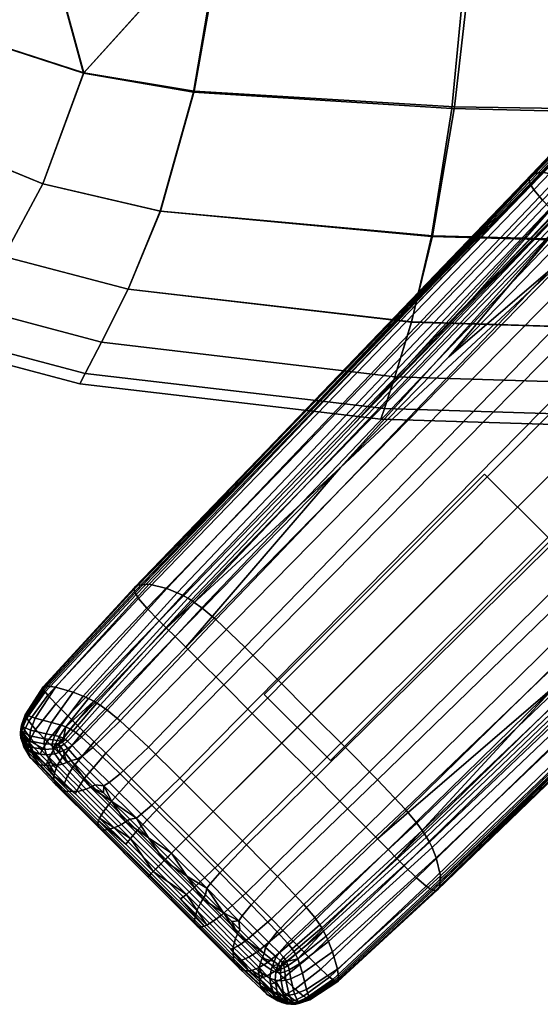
# Model space of a CAD drawing. Header units: millimetres. Extents: x -303 to 303, y -265 to 265.
# Tile 2 of 41: x -265 to -231, y -265 to -202. Entities that reach past the tile are written whole.
import ezdxf

# ---------------------------------------------------------------- set-up
doc = ezdxf.new("R2010")
doc.units = ezdxf.units.MM
doc.header["$MEASUREMENT"] = 0
for name, color, linetype in [('nozky', 250, 'Continuous'), ('podnoz', 7, 'Continuous'), ('sedak', 203, 'Continuous')]:
    doc.layers.add(name, color=color, linetype=linetype)

msp = doc.modelspace()

# ---------------------------------------------------------------- meshes
at = {"layer": 'nozky'}
mesh = msp.add_polyface(dxfattribs=at)
corners = [(-244.973, -249.216, 10), (-249.216, -244.973, 10), (-230.831, -235.074, 10), (-235.073, -230.831, 10), (-244.973, -249.216), (-249.216, -244.973), (-230.831, -235.074), (-235.073, -230.831), (-230.831, -235.074), (-230.831, -235.074, 10), (-235.073, -230.831), (-235.073, -230.831, 10), (-235.073, -230.831), (-235.073, -230.831, 10), (-249.216, -244.973), (-249.216, -244.973, 10), (-249.216, -244.973), (-249.216, -244.973, 10), (-244.973, -249.216), (-244.973, -249.216, 10), (-244.973, -249.216), (-244.973, -249.216, 10), (-230.831, -235.074), (-230.831, -235.074, 10), (-249.216, 244.973, 10), (-244.973, 249.216, 10), (-235.073, 230.831, 10), (-230.831, 235.074, 10), (-249.216, 244.973), (-244.973, 249.216), (-235.073, 230.831), (-230.831, 235.074), (-235.073, 230.831), (-235.073, 230.831, 10), (-230.831, 235.074), (-230.831, 235.074, 10), (-230.831, 235.074), (-230.831, 235.074, 10), (-244.973, 249.216), (-244.973, 249.216, 10), (-244.973, 249.216), (-244.973, 249.216, 10), (-249.216, 244.973), (-249.216, 244.973, 10), (-249.216, 244.973), (-249.216, 244.973, 10), (-235.073, 230.831), (-235.073, 230.831, 10), (244.973, 249.216, 10), (249.216, 244.973, 10), (230.831, 235.074, 10), (235.073, 230.831, 10), (244.973, 249.216), (249.216, 244.973), (230.831, 235.074), (235.073, 230.831), (230.831, 235.074), (230.831, 235.074, 10), (235.073, 230.831), (235.073, 230.831, 10), (235.073, 230.831), (235.073, 230.831, 10), (249.216, 244.973), (249.216, 244.973, 10), (249.216, 244.973), (249.216, 244.973, 10), (244.973, 249.216), (244.973, 249.216, 10), (244.973, 249.216), (244.973, 249.216, 10), (230.831, 235.074), (230.831, 235.074, 10), (249.216, -244.973, 10), (244.973, -249.216, 10), (235.073, -230.831, 10), (230.831, -235.074, 10), (249.216, -244.973), (244.973, -249.216), (235.073, -230.831), (230.831, -235.074), (235.073, -230.831), (235.073, -230.831, 10), (230.831, -235.074), (230.831, -235.074, 10), (230.831, -235.074), (230.831, -235.074, 10), (244.973, -249.216), (244.973, -249.216, 10), (244.973, -249.216), (244.973, -249.216, 10), (249.216, -244.973), (249.216, -244.973, 10), (249.216, -244.973), (249.216, -244.973, 10), (235.073, -230.831), (235.073, -230.831, 10)]
mesh.append_faces([[corners[k] for k in face] for face in [(1, 0, 2, 3), (5, 7, 6, 4), (9, 8, 10, 11), (13, 12, 14, 15), (17, 16, 18, 19), (21, 20, 22, 23), (25, 24, 26, 27), (29, 31, 30, 28), (33, 32, 34, 35), (37, 36, 38, 39), (41, 40, 42, 43), (45, 44, 46, 47), (49, 48, 50, 51), (53, 55, 54, 52), (57, 56, 58, 59), (61, 60, 62, 63), (65, 64, 66, 67), (69, 68, 70, 71), (73, 72, 74, 75), (77, 79, 78, 76), (81, 80, 82, 83), (85, 84, 86, 87), (89, 88, 90, 91), (93, 92, 94, 95)]])
at = {"layer": 'podnoz'}
mesh = msp.add_polyface(dxfattribs=at)
corners = [(-212.151, -229.3, 9.084), (-212.351, -228.964, 8.597), (-203.283, -220.47, 10.018), (-227.962, -216.707, 25.437), (-226.218, -218.45, 25.712), (-187.951, -179.602, 31.884), (-189.825, -177.728, 31.609), (-228.75, -215.919, 25.208), (-190.672, -176.881, 31.38), (-211.323, -196.558, 27.963), (-220.719, -206.217, 26.403), (-229.468, -215.2, 24.903), (-237.375, -223.308, 23.503), (-244.322, -230.42, 22.227), (-194.649, -172.412, 25.091), (-232.196, -211.794, 18.817), (-232.21, -211.932, 19.563), (-194.604, -172.568, 25.816), (-194.631, -172.174, 23.555), (-232.048, -211.588, 17.24), (-231.353, -211.454, 13.962), (-256.612, -237.905, 9.513), (-257.365, -237.96, 12.626), (-194.199, -171.99, 20.303), (-230.266, -211.704, 10.92), (-255.462, -238.182, 6.692), (-193.318, -172.224, 17.118), (-192.74, -172.504, 15.665), (-229.631, -211.978, 9.638), (-192.422, -172.688, 14.994), (-229.3, -212.151, 9.084), (-246.931, -227.402, 17.614), (-240.025, -220.246, 18.874), (-232.181, -212.091, 20.272), (-223.512, -203.051, 21.786), (-214.208, -193.329, 23.368), (-228.964, -212.351, 8.597), (-236.691, -220.517, 7.352), (-211.375, -193.525, 11.527), (-220.47, -203.283, 10.018), (-243.533, -227.688, 6.288), (-227.104, -213.812, 7.083), (-190.035, -174.488, 11.803), (-187.616, -176.695, 10.296), (-225.065, -215.771, 6.639), (-228.049, -213.005, 7.639), (-191.112, -173.604, 12.929), (-228.539, -212.636, 8.09), (-191.644, -173.204, 13.652), (-228.752, -212.488, 8.329), (-191.868, -173.046, 14), (-194.358, -173.002, 27.307), (-194.447, -172.869, 26.914), (-232.139, -212.202, 20.692), (-232.08, -212.323, 21.095), (-194.134, -173.297, 28.044), (-231.908, -212.593, 21.847), (-193.496, -174.021, 29.321), (-231.358, -213.261, 23.141), (-192.6, -174.948, 30.331), (-230.542, -214.121, 24.158), (-192.055, -175.498, 30.737), (-230.036, -214.632, 24.565)]
mesh.append_faces([[corners[k] for k in face] for face in [(0, 1, 2, 2), (3, 4, 5, 6), (7, 3, 6, 8), (7, 9, 10, 10), (7, 11, 12, 12), (13, 7, 12, 12), (11, 7, 10, 10), (14, 15, 16, 17), (18, 19, 15, 14), (20, 21, 22, 19), (23, 20, 19, 18), (24, 25, 21, 20), (26, 24, 20, 23), (27, 28, 24, 26), (29, 30, 28, 27), (16, 31, 32, 32), (16, 33, 34, 34), (33, 16, 32, 32), (35, 16, 34, 34), (16, 35, 17, 17), (30, 36, 37, 37), (30, 38, 39, 39), (30, 39, 36, 36), (30, 37, 40, 40), (41, 42, 43, 44), (45, 46, 42, 41), (47, 48, 46, 45), (49, 50, 48, 47), (49, 39, 38, 38), (49, 36, 39, 39), (49, 40, 37, 37), (49, 37, 36, 36), (51, 52, 53, 54), (55, 51, 54, 56), (57, 55, 56, 58), (59, 57, 58, 60), (61, 59, 60, 62), (53, 33, 32, 32), (53, 35, 34, 34), (53, 34, 33, 33), (53, 32, 31, 31), (35, 53, 52, 52), (12, 62, 13, 13), (62, 10, 9, 61), (62, 12, 11, 11), (10, 62, 11, 11)]])
mesh = msp.add_polyface(dxfattribs=at)
corners = [(-246.193, -249.994, 21.032), (-220.353, -224.316, 25.813), (-222.334, -222.334, 25.827), (-248.094, -248.094, 21.046), (-244.37, -251.819, 20.932), (-218.45, -226.218, 25.712), (-242.702, -253.493, 20.66), (-216.707, -227.962, 25.437), (-215.919, -228.75, 25.208), (-223.308, -237.375, 23.503), (-215.2, -229.468, 24.903), (-230.42, -244.322, 22.227), (-206.217, -220.719, 26.403), (-211.932, -232.21, 19.563), (-203.051, -223.512, 21.786), (-212.091, -232.181, 20.272), (-220.246, -240.025, 18.874), (-212.151, -229.3, 9.084), (-220.517, -236.691, 7.352), (-212.351, -228.964, 8.597), (-227.688, -243.534, 6.288), (-244.007, -248.385, 3.333), (-246.195, -246.195, 3.328), (-220.409, -220.409, 6.384), (-218.021, -222.8, 6.447), (-241.951, -250.458, 3.343), (-215.771, -225.065, 6.639), (-240.161, -252.332, 3.48), (-213.812, -227.104, 7.083), (-239.415, -253.229, 3.855), (-213.005, -228.049, 7.639), (-212.488, -228.752, 8.329), (-203.283, -220.47, 10.018), (-212.202, -232.139, 20.692), (-227.402, -246.931, 17.614), (-214.632, -230.036, 24.565), (-249.994, -246.193, 21.032), (-224.316, -220.353, 25.813), (-251.819, -244.37, 20.932), (-226.218, -218.45, 25.712), (-253.493, -242.702, 20.66), (-227.962, -216.707, 25.437), (-254.249, -241.951, 20.432), (-228.75, -215.919, 25.208), (-244.322, -230.42, 22.227), (-232.196, -211.794, 18.817), (-257.534, -238.118, 14.144), (-257.558, -238.231, 14.868), (-232.21, -211.932, 19.563), (-232.048, -211.588, 17.24), (-257.365, -237.96, 12.626), (-229.631, -211.978, 9.638), (-254.804, -238.447, 5.537), (-255.462, -238.182, 6.692), (-230.266, -211.704, 10.92), (-229.3, -212.151, 9.084), (-254.466, -238.614, 5.048), (-243.533, -227.688, 6.288), (-254.127, -238.803, 4.629), (-248.385, -244.007, 3.333), (-222.8, -218.021, 6.447), (-250.458, -241.951, 3.343), (-225.065, -215.771, 6.639), (-252.332, -240.161, 3.48), (-227.104, -213.812, 7.083), (-253.229, -239.415, 3.855), (-228.049, -213.005, 7.639), (-253.706, -239.07, 4.208), (-228.539, -212.636, 8.09), (-253.916, -238.933, 4.404), (-228.752, -212.488, 8.329), (-232.08, -212.323, 21.095), (-232.139, -212.202, 20.692), (-257.501, -238.466, 15.968), (-257.447, -238.573, 16.363), (-231.908, -212.593, 21.847), (-257.285, -238.817, 17.103), (-231.358, -213.261, 23.141), (-256.757, -239.437, 18.384), (-230.542, -214.121, 24.158), (-255.971, -240.244, 19.392), (-230.036, -214.632, 24.565), (-255.485, -240.728, 19.795)]
mesh.append_faces([[corners[k] for k in face] for face in [(0, 1, 2, 3), (4, 5, 1, 0), (6, 7, 5, 4), (8, 9, 10, 10), (11, 9, 8, 8), (10, 12, 8, 8), (13, 14, 15, 15), (15, 16, 13, 13), (17, 18, 19, 19), (17, 20, 18, 18), (21, 22, 23, 24), (25, 21, 24, 26), (27, 25, 26, 28), (29, 27, 28, 30), (31, 32, 19, 19), (31, 18, 20, 20), (31, 19, 18, 18), (33, 16, 15, 15), (33, 15, 14, 14), (33, 34, 16, 16), (9, 11, 35, 35), (35, 10, 9, 9), (12, 10, 35, 35), (36, 3, 2, 37), (38, 36, 37, 39), (40, 38, 39, 41), (42, 40, 41, 43), (43, 44, 42, 42), (45, 46, 47, 48), (49, 50, 46, 45), (51, 52, 53, 54), (55, 56, 52, 51), (55, 57, 58, 56), (59, 60, 23, 22), (61, 62, 60, 59), (63, 64, 62, 61), (65, 66, 64, 63), (67, 68, 66, 65), (69, 70, 68, 67), (69, 58, 57, 70), (71, 72, 73, 74), (75, 71, 74, 76), (77, 75, 76, 78), (79, 77, 78, 80), (81, 79, 80, 82), (81, 82, 44, 44)]])
mesh = msp.add_polyface(dxfattribs=at)
corners = [(-259.378, -248.754, 18.933), (-257.728, -250.392, 19.196), (-251.819, -244.37, 20.932), (-253.493, -242.702, 20.66), (-260.125, -248.018, 18.714), (-254.249, -241.951, 20.432), (-254.939, -241.267, 20.13), (-260.808, -247.35, 18.422), (-244.322, -230.42, 22.227), (-264.57, -246.294, 12.235), (-264.8, -246.956, 12.027), (-264.796, -246.94, 12.578), (-264.567, -246.317, 12.854), (-263.404, -244.486, 12.746), (-263.409, -244.554, 13.435), (-257.534, -238.118, 14.144), (-257.558, -238.231, 14.868), (-263.281, -244.425, 11.299), (-264.486, -246.315, 10.921), (-257.365, -237.96, 12.626), (-262.614, -244.52, 8.351), (-263.92, -246.498, 8.209), (-256.612, -237.905, 9.513), (-261.488, -244.834, 5.708), (-262.874, -246.77, 5.784), (-255.462, -238.182, 6.692), (-260.83, -245.082, 4.632), (-262.257, -246.95, 4.802), (-254.804, -238.447, 5.537), (-260.494, -245.235, 4.177), (-261.949, -247.064, 4.39), (-254.466, -238.614, 5.048), (-257.538, -238.368, 15.557), (-263.375, -244.648, 14.091), (-264.535, -246.374, 13.432), (-246.931, -227.402, 17.614), (-232.21, -211.932, 19.563), (-254.127, -238.803, 4.629), (-260.161, -245.409, 3.789), (-256.652, -248.364, 2.668), (-250.458, -241.951, 3.343), (-248.385, -244.007, 3.333), (-254.63, -250.35, 2.683), (-258.459, -246.676, 2.75), (-252.332, -240.161, 3.48), (-259.303, -245.98, 3.078), (-253.229, -239.415, 3.855), (-259.754, -245.658, 3.4), (-253.706, -239.07, 4.208), (-259.957, -245.529, 3.581), (-253.916, -238.933, 4.404), (-261.477, -247.308, 3.859), (-261.308, -247.422, 3.702), (-261.652, -247.204, 4.041), (-263.276, -244.812, 14.855), (-263.334, -244.724, 14.481), (-264.502, -246.431, 13.769), (-264.458, -246.503, 14.087), (-263.116, -245.021, 15.553), (-264.332, -246.69, 14.67), (-262.603, -245.587, 16.753), (-263.89, -247.23, 15.688), (-257.447, -238.573, 16.363), (-257.501, -238.466, 15.968), (-257.285, -238.817, 17.103), (-256.757, -239.437, 18.384), (-255.971, -240.244, 19.392), (-261.829, -246.357, 17.711), (-255.485, -240.728, 19.795), (-261.348, -246.824, 18.098), (-232.139, -212.202, 20.692)]
mesh.append_faces([[corners[k] for k in face] for face in [(0, 1, 2, 3), (4, 0, 3, 5), (4, 5, 6, 7), (5, 8, 6, 6), (9, 10, 11, 12), (13, 9, 12, 14), (15, 13, 14, 16), (17, 18, 9, 13), (19, 17, 13, 15), (20, 21, 18, 17), (22, 20, 17, 19), (23, 24, 21, 20), (25, 23, 20, 22), (26, 27, 24, 23), (28, 26, 23, 25), (29, 30, 27, 26), (31, 29, 26, 28), (32, 16, 14, 33), (33, 14, 34, 34), (35, 16, 32, 32), (12, 34, 14, 14), (35, 36, 16, 16), (31, 37, 38, 29), (38, 30, 29, 29), (39, 40, 41, 42), (43, 44, 40, 39), (45, 46, 44, 43), (47, 48, 46, 45), (49, 50, 48, 47), (51, 49, 47, 52), (37, 50, 49, 38), (51, 53, 38, 49), (54, 55, 56, 57), (58, 54, 57, 59), (60, 58, 59, 61), (62, 63, 55, 54), (64, 62, 54, 58), (65, 64, 58, 60), (66, 65, 60, 67), (68, 66, 67, 69), (55, 33, 34, 34), (63, 35, 32, 32), (33, 55, 63, 32), (70, 35, 63, 63), (56, 55, 34, 34), (69, 7, 6, 68), (8, 68, 6, 6)]])
mesh = msp.add_polyface(dxfattribs=at)
corners = [(-241.951, -254.25, 20.432), (-215.919, -228.75, 25.208), (-216.707, -227.962, 25.437), (-242.702, -253.493, 20.66), (-230.42, -244.322, 22.227), (-248.018, -260.125, 18.714), (-247.35, -260.808, 18.422), (-241.267, -254.939, 20.13), (-238.118, -257.535, 14.144), (-238.231, -257.558, 14.868), (-244.554, -263.409, 13.435), (-244.486, -263.404, 12.746), (-211.794, -232.196, 18.817), (-211.932, -232.21, 19.563), (-237.96, -257.365, 12.626), (-244.425, -263.282, 11.299), (-211.588, -232.048, 17.24), (-237.905, -256.612, 9.513), (-244.52, -262.614, 8.351), (-211.454, -231.353, 13.962), (-238.182, -255.462, 6.692), (-244.834, -261.488, 5.708), (-211.704, -230.266, 10.92), (-238.447, -254.804, 5.537), (-245.082, -260.83, 4.632), (-211.978, -229.631, 9.638), (-238.614, -254.466, 5.048), (-245.235, -260.495, 4.177), (-212.151, -229.3, 9.084), (-238.368, -257.538, 15.557), (-244.648, -263.375, 14.091), (-220.246, -240.025, 18.874), (-227.402, -246.931, 17.614), (-245.409, -260.162, 3.789), (-238.803, -254.127, 4.629), (-227.688, -243.534, 6.288), (-246.676, -258.459, 2.75), (-248.364, -256.652, 2.668), (-241.951, -250.458, 3.343), (-240.161, -252.332, 3.48), (-245.98, -259.303, 3.078), (-239.415, -253.229, 3.855), (-239.07, -253.706, 4.208), (-213.005, -228.049, 7.639), (-212.636, -228.539, 8.09), (-245.658, -259.754, 3.4), (-238.933, -253.917, 4.404), (-212.488, -228.752, 8.329), (-245.529, -259.957, 3.581), (-238.573, -257.447, 16.363), (-244.812, -263.277, 14.855), (-244.724, -263.334, 14.481), (-238.466, -257.501, 15.968), (-238.817, -257.285, 17.103), (-245.021, -263.116, 15.553), (-239.437, -256.757, 18.384), (-245.587, -262.603, 16.753), (-240.244, -255.971, 19.392), (-246.357, -261.829, 17.711), (-240.728, -255.485, 19.795), (-246.824, -261.348, 18.098), (-212.323, -232.08, 21.095), (-212.202, -232.139, 20.692), (-212.593, -231.908, 21.847), (-213.261, -231.358, 23.141), (-214.121, -230.542, 24.158), (-214.632, -230.036, 24.565)]
mesh.append_faces([[corners[k] for k in face] for face in [(0, 1, 2, 3), (1, 0, 4, 4), (5, 6, 7, 0), (0, 7, 4, 4), (8, 9, 10, 11), (12, 13, 9, 8), (14, 8, 11, 15), (16, 12, 8, 14), (17, 14, 15, 18), (19, 16, 14, 17), (20, 17, 18, 21), (22, 19, 17, 20), (23, 20, 21, 24), (25, 22, 20, 23), (26, 23, 24, 27), (28, 25, 23, 26), (29, 30, 10, 9), (13, 31, 32, 32), (32, 29, 9, 9), (32, 9, 13, 13), (26, 27, 33, 34), (28, 26, 34, 35), (36, 37, 38, 39), (40, 36, 39, 41), (42, 41, 43, 44), (45, 40, 41, 42), (46, 42, 44, 47), (48, 45, 42, 46), (46, 47, 35, 34), (34, 33, 48, 46), (49, 50, 51, 52), (53, 54, 50, 49), (55, 56, 54, 53), (57, 58, 56, 55), (59, 60, 58, 57), (61, 49, 52, 62), (63, 53, 49, 61), (64, 55, 53, 63), (65, 57, 55, 64), (66, 59, 57, 65), (52, 29, 32, 32), (30, 29, 52, 51), (62, 52, 32, 32), (60, 59, 7, 6), (4, 7, 59, 59), (66, 4, 59, 59)]])
mesh = msp.add_polyface(dxfattribs=at)
corners = [(-250.35, -254.63, 2.683), (-252.487, -252.487, 2.685), (-246.195, -246.195, 3.328), (-244.007, -248.385, 3.333), (-262.372, -247.686, 4.646), (-262.107, -247.779, 4.329), (-262.273, -247.981, 4.487), (-260.808, -247.35, 18.422), (-262.153, -248.97, 17.215), (-261.483, -249.629, 17.492), (-260.125, -248.018, 18.714), (-261.348, -246.824, 18.098), (-262.685, -248.45, 16.909), (-262.508, -249.546, 16.394), (-261.848, -250.197, 16.659), (-255.929, -252.186, 19.293), (-254.057, -254.057, 19.307), (-248.094, -248.094, 21.046), (-249.994, -246.193, 21.032), (-257.728, -250.392, 19.196), (-251.819, -244.37, 20.932), (-260.751, -250.353, 17.701), (-259.134, -251.959, 17.95), (-259.378, -248.754, 18.933), (-261.127, -250.911, 16.858), (-259.538, -252.492, 17.096), (-261.335, -251.361, 15.815), (-262.041, -250.661, 15.629), (-262.688, -250.02, 15.381), (-254.63, -250.35, 2.683), (-248.385, -244.007, 3.333), (-258.469, -250.066, 3.182), (-256.652, -248.364, 2.668), (-256.431, -252.076, 3.228), (-259.18, -250.626, 3.746), (-257.114, -252.668, 3.818), (-260.217, -248.387, 3.18), (-258.459, -246.676, 2.75), (-260.901, -248.931, 3.674), (-261.215, -249.139, 4.001), (-259.503, -250.845, 4.118), (-261.546, -248.258, 3.857), (-260.938, -247.718, 3.434), (-261.823, -248.457, 4.137), (-261.836, -247.973, 4.055), (-261.308, -247.422, 3.702), (-262.069, -248.167, 4.288), (-262.168, -248.063, 4.375), (-261.966, -247.867, 4.175), (-260.059, -250.787, 4.53), (-261.604, -249.214, 4.386), (-262.121, -248.575, 4.478), (-262.3, -248.315, 4.569), (-258.994, -251.839, 4.614), (-259.539, -251.3, 4.578), (-262.409, -248.139, 4.652), (-261.897, -249.351, 4.825), (-262.184, -249.456, 5.317), (-262.655, -248.781, 5.283), (-262.388, -248.695, 4.855), (-260.649, -251.057, 5.589), (-261.191, -251.208, 6.857), (-262.729, -249.576, 6.439), (-260.359, -250.938, 5.029), (-259.895, -253.237, 14.76), (-259.854, -253.083, 15.424), (-262.721, -250.23, 14.795), (-262.718, -250.425, 14.161), (-262.543, -248.414, 4.901)]
mesh.append_faces([[corners[k] for k in face] for face in [(0, 1, 2, 3), (4, 5, 6, 6), (7, 8, 9, 10), (8, 7, 11, 12), (13, 14, 9, 8), (15, 16, 17, 18), (19, 15, 18, 20), (21, 22, 19, 23), (9, 21, 23, 10), (24, 25, 22, 21), (14, 24, 21, 9), (26, 24, 14, 27), (27, 14, 13, 28), (29, 30, 2, 1), (31, 32, 29, 33), (34, 31, 33, 35), (36, 37, 32, 31), (38, 36, 31, 34), (39, 38, 34, 40), (41, 42, 36, 38), (43, 41, 38, 39), (44, 45, 42, 41), (46, 44, 41, 43), (47, 48, 44, 46), (40, 49, 50, 39), (39, 50, 51, 43), (43, 51, 52, 46), (40, 53, 54, 54), (49, 40, 54, 54), (46, 52, 55, 47), (6, 47, 55, 55), (48, 47, 5, 5), (5, 47, 6, 6), (56, 57, 58, 59), (60, 61, 62, 57), (63, 60, 57, 56), (64, 65, 66, 67), (66, 26, 27, 27), (59, 68, 52, 52), (52, 51, 59, 59), (51, 50, 56, 56), (56, 59, 51, 51), (50, 63, 56, 56), (50, 49, 63, 63), (63, 49, 54, 54), (53, 63, 54, 54)]])
mesh = msp.add_polyface(dxfattribs=at)
corners = [(-262.372, -247.686, 4.646), (-261.949, -247.064, 4.39), (-262.107, -247.779, 4.329), (-264.807, -247.222, 13.124), (-264.823, -247.173, 12.911), (-264.849, -247.349, 12.742), (-264.746, -247.004, 13.36), (-264.769, -246.958, 13.081), (-264.502, -246.431, 13.769), (-264.535, -246.374, 13.432), (-264.8, -246.956, 12.027), (-264.848, -247.241, 11.962), (-264.846, -247.196, 12.463), (-264.796, -246.94, 12.578), (-264.729, -247.041, 10.825), (-264.778, -247.363, 10.823), (-264.486, -246.315, 10.921), (-264.57, -246.294, 12.235), (-264.209, -247.274, 8.257), (-264.272, -247.625, 8.313), (-263.92, -246.498, 8.209), (-263.223, -247.502, 5.945), (-263.315, -247.829, 6.037), (-262.874, -246.77, 5.784), (-262.651, -247.615, 5.025), (-262.772, -247.9, 5.145), (-262.257, -246.95, 4.802), (-262.515, -247.937, 4.785), (-264.863, -247.424, 12.382), (-264.567, -246.317, 12.854), (-264.859, -247.501, 11.953), (-264.785, -247.664, 10.869), (-264.283, -247.959, 8.391), (-262.273, -247.981, 4.487), (-261.652, -247.204, 4.041), (-260.161, -245.409, 3.789), (-260.938, -247.718, 3.434), (-259.303, -245.98, 3.078), (-258.459, -246.676, 2.75), (-260.217, -248.387, 3.18), (-261.308, -247.422, 3.702), (-259.754, -245.658, 3.4), (-261.966, -247.867, 4.175), (-261.477, -247.308, 3.859), (-261.836, -247.973, 4.055), (-264.713, -247.073, 13.612), (-264.78, -247.297, 13.323), (-264.612, -247.262, 14.078), (-264.691, -247.495, 13.722), (-264.208, -247.809, 14.966), (-264.301, -248.057, 14.541), (-264.458, -246.503, 14.087), (-264.332, -246.69, 14.67), (-263.89, -247.23, 15.688), (-261.829, -246.357, 17.711), (-262.603, -245.587, 16.753), (-263.154, -247.988, 16.548), (-261.348, -246.824, 18.098), (-262.685, -248.45, 16.909), (-264.818, -247.488, 12.981), (-264.736, -247.703, 13.318), (-264.83, -247.786, 12.106), (-264.835, -247.648, 12.571), (-264.742, -248.015, 11.012), (-264.752, -247.892, 12.864)]
mesh.append_faces([[corners[k] for k in face] for face in [(0, 1, 2, 2), (3, 4, 5, 5), (3, 6, 7, 4), (7, 6, 8, 8), (8, 9, 7, 7), (10, 11, 12, 13), (14, 15, 11, 10), (16, 14, 10, 17), (18, 19, 15, 14), (20, 18, 14, 16), (21, 22, 19, 18), (23, 21, 18, 20), (24, 25, 22, 21), (26, 24, 21, 23), (0, 27, 25, 24), (1, 0, 24, 26), (4, 12, 28, 5), (7, 13, 12, 4), (9, 29, 7, 7), (28, 12, 11, 30), (15, 31, 30, 11), (15, 32, 31, 31), (32, 15, 19, 19), (29, 13, 7, 7), (33, 27, 0, 0), (1, 34, 2, 2), (1, 35, 34, 34), (36, 37, 38, 39), (40, 41, 37, 36), (42, 43, 40, 44), (43, 42, 2, 34), (45, 6, 3, 46), (47, 45, 46, 48), (49, 47, 48, 50), (51, 8, 6, 45), (52, 51, 45, 47), (53, 52, 47, 49), (54, 55, 53, 56), (57, 54, 56, 58), (59, 46, 3, 5), (60, 48, 46, 59), (60, 50, 48, 48), (61, 62, 28, 30), (63, 61, 30, 31), (28, 62, 59, 5), (60, 59, 62, 64)]])
mesh = msp.add_polyface(dxfattribs=at)
corners = [(-263.032, -249.03, 16.102), (-262.508, -249.546, 16.394), (-262.153, -248.97, 17.215), (-262.685, -248.45, 16.909), (-263.137, -249.28, 15.63), (-262.688, -250.02, 15.381), (-263.202, -249.511, 15.108), (-263.315, -247.829, 6.037), (-263.35, -248.139, 6.122), (-264.283, -247.959, 8.391), (-264.272, -247.625, 8.313), (-262.772, -247.9, 5.145), (-262.835, -248.164, 5.247), (-262.515, -247.937, 4.785), (-262.611, -248.157, 4.918), (-262.273, -247.981, 4.487), (-262.409, -248.139, 4.652), (-263.495, -248.57, 15.76), (-264.208, -247.809, 14.966), (-264.301, -248.057, 14.541), (-263.596, -248.821, 15.3), (-263.154, -247.988, 16.548), (-263.89, -247.23, 15.688), (-264.043, -248.646, 14.442), (-264.354, -248.284, 14.071), (-264.736, -247.703, 13.318), (-264.229, -248.356, 8.522), (-264.742, -248.015, 11.012), (-264.785, -247.664, 10.869), (-263.308, -248.507, 6.207), (-262.543, -248.414, 4.901), (-262.792, -248.475, 5.283), (-264.742, -248.062, 12.36), (-264.752, -247.892, 12.864), (-264.835, -247.648, 12.571), (-264.83, -247.786, 12.106), (-264.639, -248.349, 11.223), (-264.103, -248.739, 8.68), (-263.184, -248.861, 6.279), (-262.655, -248.781, 5.283), (-262.388, -248.695, 4.855), (-264.357, -248.693, 12.988), (-264.373, -248.496, 13.551), (-264.232, -249.035, 11.753), (-263.653, -249.486, 9.048), (-262.729, -249.576, 6.439), (-262.184, -249.456, 5.317), (-262.718, -250.425, 14.161), (-262.721, -250.23, 14.795), (-262.617, -250.759, 12.779), (-262.079, -251.18, 9.775), (-261.191, -251.208, 6.857), (-262.041, -250.661, 15.629), (-262.3, -248.315, 4.569)]
mesh.append_faces([[corners[k] for k in face] for face in [(0, 1, 2, 3), (1, 0, 4, 4), (4, 5, 1, 1), (5, 4, 6, 6), (7, 8, 9, 10), (11, 12, 8, 7), (12, 11, 13, 14), (15, 16, 14, 13), (17, 18, 19, 20), (0, 17, 20, 4), (21, 22, 18, 17), (3, 21, 17, 0), (23, 19, 24, 24), (25, 24, 19, 19), (6, 4, 20, 23), (20, 19, 23, 23), (26, 27, 28, 9), (26, 9, 29, 29), (14, 30, 31, 31), (32, 33, 34, 35), (36, 32, 35, 27), (37, 36, 27, 26), (38, 37, 26, 29), (39, 38, 29, 31), (40, 39, 31, 30), (41, 42, 33, 32), (43, 41, 32, 36), (44, 43, 36, 37), (45, 44, 37, 38), (46, 45, 38, 39), (47, 48, 42, 41), (49, 47, 41, 43), (50, 49, 43, 44), (51, 50, 44, 45), (42, 24, 25, 25), (42, 23, 24, 24), (48, 5, 6, 6), (48, 52, 5, 5), (42, 6, 23, 23), (48, 6, 42, 42), (33, 42, 25, 25), (29, 9, 8, 8), (29, 8, 12, 31), (31, 12, 14, 14), (16, 53, 14, 14), (30, 14, 53, 53)]])
mesh = msp.add_polyface(dxfattribs=at)
corners = [(-252.186, -255.929, 19.293), (-246.193, -249.994, 21.032), (-248.094, -248.094, 21.046), (-254.057, -254.057, 19.307), (-253.714, -257.375, 18.042), (-255.544, -255.544, 18.055), (-251.959, -259.134, 17.95), (-250.392, -257.728, 19.196), (-250.353, -260.751, 17.701), (-248.754, -259.378, 18.933), (-252.492, -259.538, 17.096), (-254.217, -257.811, 17.183), (-250.911, -261.127, 16.858), (-250.197, -261.848, 16.659), (-249.629, -261.483, 17.492), (-252.908, -259.783, 16.038), (-251.361, -261.335, 15.815), (-254.592, -258.097, 16.12), (-250.661, -262.041, 15.629), (-252.076, -256.431, 3.228), (-254.251, -254.251, 3.235), (-252.487, -252.487, 2.685), (-250.35, -254.63, 2.683), (-252.668, -257.114, 3.818), (-254.89, -254.89, 3.828), (-252.91, -257.419, 4.205), (-255.163, -255.163, 4.218), (-250.066, -258.469, 3.182), (-248.364, -256.652, 2.668), (-250.626, -259.18, 3.746), (-250.845, -259.503, 4.118), (-254.182, -256.643, 4.673), (-251.839, -258.994, 4.614), (-252.98, -257.846, 4.657), (-251.3, -259.539, 4.578), (-250.787, -260.059, 4.53), (-251.208, -261.191, 6.857), (-249.576, -262.729, 6.439), (-249.486, -263.654, 9.048), (-251.18, -262.079, 9.775), (-251.057, -260.649, 5.589), (-249.456, -262.184, 5.317), (-250.938, -260.359, 5.029), (-249.351, -261.897, 4.825), (-253.237, -259.895, 14.76), (-250.425, -262.718, 14.161), (-250.23, -262.721, 14.795), (-253.083, -259.854, 15.424), (-253.482, -259.886, 13.31), (-250.759, -262.617, 12.779), (-253.705, -259.548, 10.156), (-253.547, -258.844, 7.097), (-253.316, -258.377, 5.767), (-253.162, -258.119, 5.18), (-255.846, -255.846, 5.792), (-256.195, -256.194, 7.131), (-255.64, -255.639, 5.202), (-250.02, -262.688, 15.381), (-249.214, -261.604, 4.386), (-256.431, -252.076, 3.228), (-254.63, -250.35, 2.683)]
mesh.append_faces([[corners[k] for k in face] for face in [(0, 1, 2, 3), (4, 0, 3, 5), (6, 7, 0, 4), (8, 9, 7, 6), (10, 6, 4, 11), (12, 8, 6, 10), (13, 14, 8, 12), (11, 15, 10, 10), (12, 10, 15, 16), (11, 17, 15, 15), (16, 18, 13, 12), (19, 20, 21, 22), (23, 24, 20, 19), (25, 26, 24, 23), (27, 19, 22, 28), (29, 23, 19, 27), (30, 25, 23, 29), (26, 25, 31, 31), (30, 32, 25, 25), (25, 33, 31, 31), (30, 34, 32, 32), (32, 33, 25, 25), (35, 34, 30, 30), (36, 37, 38, 39), (40, 41, 37, 36), (42, 43, 41, 40), (44, 45, 46, 47), (48, 49, 45, 44), (50, 39, 49, 48), (51, 36, 39, 50), (52, 40, 36, 51), (53, 42, 40, 52), (54, 52, 51, 55), (56, 53, 52, 54), (46, 18, 16, 16), (46, 57, 18, 18), (47, 46, 16, 15), (47, 15, 17, 17), (53, 32, 42, 42), (58, 42, 35, 35), (42, 34, 35, 35), (32, 34, 42, 42), (53, 31, 33, 33), (33, 32, 53, 53), (56, 31, 53, 53), (59, 60, 21, 20)]])
mesh = msp.add_polyface(dxfattribs=at)
corners = [(-247.222, -264.807, 13.124), (-247.349, -264.849, 12.742), (-247.173, -264.823, 12.911), (-246.958, -264.769, 13.081), (-247.004, -264.746, 13.36), (-246.431, -264.502, 13.769), (-246.374, -264.535, 13.432), (-248.754, -259.378, 18.933), (-242.702, -253.493, 20.66), (-244.37, -251.819, 20.932), (-250.392, -257.728, 19.196), (-248.018, -260.125, 18.714), (-241.951, -254.25, 20.432), (-246.956, -264.8, 12.027), (-246.94, -264.796, 12.578), (-247.196, -264.846, 12.463), (-247.241, -264.848, 11.962), (-246.294, -264.571, 12.235), (-246.317, -264.567, 12.854), (-244.486, -263.404, 12.746), (-244.554, -263.409, 13.435), (-247.041, -264.729, 10.825), (-247.363, -264.778, 10.823), (-246.315, -264.486, 10.921), (-244.425, -263.282, 11.299), (-247.274, -264.209, 8.257), (-247.625, -264.272, 8.313), (-246.498, -263.92, 8.209), (-244.52, -262.614, 8.351), (-246.77, -262.874, 5.784), (-247.502, -263.223, 5.945), (-244.834, -261.488, 5.708), (-246.95, -262.257, 4.802), (-247.615, -262.651, 5.025), (-245.082, -260.83, 4.632), (-247.064, -261.949, 4.39), (-247.686, -262.372, 4.646), (-245.235, -260.495, 4.177), (-247.424, -264.863, 12.382), (-244.648, -263.375, 14.091), (-245.409, -260.162, 3.789), (-247.779, -262.108, 4.329), (-247.204, -261.652, 4.041), (-248.364, -256.652, 2.668), (-250.35, -254.63, 2.683), (-244.007, -248.385, 3.333), (-241.951, -250.458, 3.343), (-247.718, -260.938, 3.434), (-248.387, -260.217, 3.18), (-246.676, -258.459, 2.75), (-245.98, -259.303, 3.078), (-247.422, -261.308, 3.702), (-245.658, -259.754, 3.4), (-247.308, -261.477, 3.859), (-245.529, -259.957, 3.581), (-247.073, -264.713, 13.612), (-247.297, -264.78, 13.323), (-247.262, -264.613, 14.078), (-247.495, -264.691, 13.722), (-246.503, -264.458, 14.087), (-246.69, -264.332, 14.67), (-247.23, -263.89, 15.688), (-247.809, -264.208, 14.966), (-244.812, -263.277, 14.855), (-244.724, -263.334, 14.481), (-245.021, -263.116, 15.553), (-245.587, -262.603, 16.753), (-246.357, -261.829, 17.711), (-247.988, -263.154, 16.548)]
mesh.append_faces([[corners[k] for k in face] for face in [(0, 1, 2, 2), (0, 2, 3, 4), (3, 5, 4, 4), (5, 3, 6, 6), (7, 8, 9, 10), (11, 12, 8, 7), (13, 14, 15, 16), (17, 18, 14, 13), (19, 20, 18, 17), (21, 13, 16, 22), (23, 17, 13, 21), (24, 19, 17, 23), (25, 21, 22, 26), (27, 23, 21, 25), (28, 24, 23, 27), (29, 27, 25, 30), (31, 28, 27, 29), (32, 29, 30, 33), (34, 31, 29, 32), (35, 32, 33, 36), (37, 34, 32, 35), (2, 1, 38, 15), (3, 2, 15, 14), (39, 6, 20, 20), (6, 3, 18, 18), (18, 20, 6, 6), (18, 3, 14, 14), (40, 37, 35, 35), (35, 41, 42, 42), (35, 42, 40, 40), (43, 44, 45, 46), (47, 48, 49, 50), (51, 47, 50, 52), (53, 51, 52, 54), (53, 54, 40, 42), (55, 56, 0, 4), (57, 58, 56, 55), (59, 55, 4, 5), (60, 57, 55, 59), (61, 62, 57, 60), (63, 59, 5, 64), (65, 60, 59, 63), (66, 61, 60, 65), (67, 68, 61, 66), (64, 6, 39, 39), (5, 6, 64, 64)]])
mesh = msp.add_polyface(dxfattribs=at)
corners = [(-247.686, -262.372, 4.646), (-247.779, -262.108, 4.329), (-247.064, -261.949, 4.39), (-247.981, -262.273, 4.487), (-247.35, -260.808, 18.422), (-248.018, -260.125, 18.714), (-249.629, -261.483, 17.492), (-248.97, -262.153, 17.215), (-248.45, -262.685, 16.909), (-246.824, -261.348, 18.098), (-249.546, -262.508, 16.394), (-250.197, -261.848, 16.659), (-249.03, -263.032, 16.102), (-249.28, -263.137, 15.63), (-250.02, -262.688, 15.381), (-250.392, -257.728, 19.196), (-244.37, -251.819, 20.932), (-246.193, -249.994, 21.032), (-252.186, -255.929, 19.293), (-248.754, -259.378, 18.933), (-250.353, -260.751, 17.701), (-250.661, -262.041, 15.629), (-247.615, -262.651, 5.025), (-247.9, -262.772, 5.145), (-247.937, -262.515, 4.785), (-248.164, -262.835, 5.247), (-248.157, -262.611, 4.918), (-248.139, -262.41, 4.652), (-248.387, -260.217, 3.18), (-250.066, -258.469, 3.182), (-248.364, -256.652, 2.668), (-246.676, -258.459, 2.75), (-248.931, -260.902, 3.674), (-250.626, -259.18, 3.746), (-249.139, -261.215, 4.001), (-250.845, -259.503, 4.118), (-248.258, -261.546, 3.857), (-247.718, -260.938, 3.434), (-248.457, -261.823, 4.137), (-247.973, -261.836, 4.055), (-247.422, -261.308, 3.702), (-248.167, -262.069, 4.288), (-247.867, -261.966, 4.175), (-247.308, -261.477, 3.859), (-248.063, -262.168, 4.375), (-249.214, -261.604, 4.386), (-250.787, -260.059, 4.53), (-248.575, -262.121, 4.478), (-248.315, -262.3, 4.569), (-247.204, -261.652, 4.041), (-247.988, -263.154, 16.548), (-246.357, -261.829, 17.711), (-248.475, -262.792, 5.283), (-248.414, -262.543, 4.901), (-248.695, -262.388, 4.855), (-248.781, -262.655, 5.283), (-249.456, -262.184, 5.317), (-248.861, -263.184, 6.279), (-249.576, -262.729, 6.439), (-249.351, -261.897, 4.825), (-250.23, -262.721, 14.795), (-249.511, -263.202, 15.108), (-250.938, -260.359, 5.029)]
mesh.append_faces([[corners[k] for k in face] for face in [(0, 1, 2, 2), (0, 3, 1, 1), (4, 5, 6, 7), (7, 8, 9, 4), (10, 7, 6, 11), (12, 8, 7, 10), (10, 13, 12, 12), (13, 10, 14, 14), (15, 16, 17, 18), (6, 5, 19, 20), (21, 14, 10, 11), (0, 22, 23, 24), (25, 26, 24, 23), (3, 24, 26, 27), (3, 0, 24, 24), (28, 29, 30, 31), (32, 33, 29, 28), (34, 35, 33, 32), (36, 32, 28, 37), (38, 34, 32, 36), (39, 36, 37, 40), (41, 38, 36, 39), (42, 39, 40, 43), (44, 41, 39, 42), (35, 34, 45, 46), (34, 38, 47, 45), (38, 41, 48, 47), (41, 44, 27, 48), (43, 49, 1, 42), (3, 27, 44, 44), (42, 1, 44, 44), (1, 3, 44, 44), (9, 8, 50, 51), (26, 52, 53, 53), (54, 53, 52, 55), (56, 55, 57, 58), (59, 54, 55, 56), (60, 61, 14, 14), (52, 26, 25, 25), (27, 26, 48, 48), (53, 48, 26, 26), (54, 48, 53, 53), (48, 54, 47, 47), (47, 59, 45, 45), (59, 47, 54, 54), (45, 59, 62, 62)]])
mesh = msp.add_polyface(dxfattribs=at)
corners = [(-254.217, -257.811, 17.183), (-253.714, -257.375, 18.042), (-255.544, -255.544, 18.055), (-256.014, -256.014, 17.196), (-256.345, -256.344, 16.132), (-254.592, -258.097, 16.12), (-255.412, -255.412, 4.675), (-255.163, -255.163, 4.218), (-254.182, -256.643, 4.673), (-256.565, -256.565, 14.845), (-253.237, -259.895, 14.76), (-253.083, -259.854, 15.424), (-256.468, -256.468, 15.514), (-256.684, -256.684, 13.386), (-253.482, -259.886, 13.31), (-256.626, -256.626, 10.21), (-253.705, -259.548, 10.156), (-256.195, -256.194, 7.131), (-253.547, -258.844, 7.097), (-255.64, -255.639, 5.202), (-257.375, -253.714, 18.042), (-254.057, -254.057, 19.307), (-255.929, -252.186, 19.293), (-259.134, -251.959, 17.95), (-257.728, -250.392, 19.196), (-257.811, -254.217, 17.183), (-259.538, -252.492, 17.096), (-259.783, -252.908, 16.038), (-261.127, -250.911, 16.858), (-261.335, -251.361, 15.815), (-258.097, -254.592, 16.12), (-257.114, -252.668, 3.818), (-256.431, -252.076, 3.228), (-254.251, -254.251, 3.235), (-254.89, -254.89, 3.828), (-257.419, -252.91, 4.205), (-259.503, -250.845, 4.118), (-259.18, -250.626, 3.746), (-256.643, -254.182, 4.673), (-258.994, -251.839, 4.614), (-257.846, -252.98, 4.657), (-259.886, -253.482, 13.31), (-259.895, -253.237, 14.76), (-262.718, -250.425, 14.161), (-262.617, -250.759, 12.779), (-259.548, -253.705, 10.156), (-262.079, -251.18, 9.775), (-258.844, -253.547, 7.097), (-261.191, -251.208, 6.857), (-258.377, -253.316, 5.767), (-260.649, -251.057, 5.589), (-258.119, -253.162, 5.18), (-260.359, -250.938, 5.029), (-259.854, -253.083, 15.424), (-255.846, -255.846, 5.792), (-262.721, -250.23, 14.795)]
mesh.append_faces([[corners[k] for k in face] for face in [(0, 1, 2, 3), (4, 5, 0, 0), (3, 4, 0, 0), (6, 7, 8, 8), (9, 10, 11, 12), (13, 14, 10, 9), (15, 16, 14, 13), (17, 18, 16, 15), (12, 11, 5, 4), (8, 19, 6, 6), (20, 2, 21, 22), (23, 20, 22, 24), (25, 3, 2, 20), (26, 25, 20, 23), (25, 26, 27, 27), (28, 29, 27, 26), (4, 25, 30, 30), (25, 27, 30, 30), (3, 25, 4, 4), (31, 32, 33, 34), (35, 31, 34, 7), (36, 37, 31, 35), (6, 38, 7, 7), (7, 38, 35, 35), (36, 35, 39, 39), (35, 38, 40, 40), (39, 35, 40, 40), (41, 42, 43, 44), (45, 41, 44, 46), (47, 45, 46, 48), (49, 47, 48, 50), (51, 49, 50, 52), (9, 12, 53, 42), (13, 9, 42, 41), (15, 13, 41, 45), (17, 15, 45, 47), (54, 17, 47, 49), (19, 54, 49, 51), (53, 27, 29, 55), (53, 30, 27, 27), (12, 4, 30, 53), (51, 52, 39, 39), (51, 40, 38, 38), (40, 51, 39, 39), (19, 51, 38, 38), (38, 6, 19, 19)]])
mesh = msp.add_polyface(dxfattribs=at)
corners = [(-250.02, -262.688, 15.381), (-249.511, -263.202, 15.108), (-249.28, -263.137, 15.63), (-247.502, -263.223, 5.945), (-247.274, -264.209, 8.257), (-247.625, -264.272, 8.313), (-247.829, -263.315, 6.037), (-247.615, -262.651, 5.025), (-247.9, -262.772, 5.145), (-247.424, -264.863, 12.382), (-247.501, -264.859, 11.953), (-247.241, -264.848, 11.962), (-247.196, -264.846, 12.463), (-247.363, -264.778, 10.823), (-247.664, -264.786, 10.869), (-247.959, -264.283, 8.391), (-248.139, -263.35, 6.122), (-248.164, -262.835, 5.247), (-247.809, -264.208, 14.966), (-248.057, -264.301, 14.541), (-247.495, -264.691, 13.722), (-247.262, -264.613, 14.078), (-248.57, -263.495, 15.76), (-248.821, -263.596, 15.3), (-249.03, -263.032, 16.102), (-247.988, -263.154, 16.548), (-247.23, -263.89, 15.688), (-248.45, -262.685, 16.909), (-247.488, -264.818, 12.981), (-247.349, -264.849, 12.742), (-247.222, -264.807, 13.124), (-247.297, -264.78, 13.323), (-247.703, -264.736, 13.318), (-248.646, -264.043, 14.442), (-248.284, -264.354, 14.071), (-247.786, -264.83, 12.106), (-247.648, -264.835, 12.571), (-248.015, -264.743, 11.012), (-248.356, -264.229, 8.522), (-248.507, -263.308, 6.207), (-248.062, -264.742, 12.36), (-247.892, -264.752, 12.864), (-248.349, -264.639, 11.223), (-248.739, -264.103, 8.68), (-248.861, -263.184, 6.279), (-248.781, -262.655, 5.283), (-248.475, -262.792, 5.283), (-248.693, -264.357, 12.988), (-248.496, -264.373, 13.551), (-249.035, -264.232, 11.753), (-249.486, -263.654, 9.048), (-249.576, -262.729, 6.439), (-250.425, -262.718, 14.161), (-250.23, -262.721, 14.795), (-250.759, -262.617, 12.779), (-251.18, -262.079, 9.775)]
mesh.append_faces([[corners[k] for k in face] for face in [(0, 1, 2, 2), (3, 4, 5, 6), (7, 3, 6, 8), (9, 10, 11, 12), (13, 11, 10, 14), (13, 14, 15, 15), (15, 5, 13, 13), (6, 5, 15, 16), (8, 6, 16, 17), (18, 19, 20, 21), (22, 23, 19, 18), (24, 2, 23, 22), (25, 22, 18, 26), (27, 24, 22, 25), (28, 29, 30, 31), (32, 28, 31, 20), (32, 20, 19, 19), (33, 34, 19, 19), (32, 19, 34, 34), (1, 33, 23, 2), (23, 33, 19, 19), (35, 10, 9, 36), (37, 14, 10, 35), (38, 15, 14, 37), (38, 39, 15, 15), (40, 35, 36, 41), (42, 37, 35, 40), (43, 38, 37, 42), (44, 39, 38, 43), (45, 46, 39, 44), (47, 40, 41, 48), (49, 42, 40, 47), (50, 43, 42, 49), (51, 44, 43, 50), (52, 47, 48, 53), (54, 49, 47, 52), (55, 50, 49, 54), (9, 29, 28, 36), (32, 41, 36, 28), (48, 32, 34, 34), (48, 34, 33, 33), (48, 33, 1, 1), (53, 48, 1, 1), (41, 32, 48, 48), (39, 16, 15, 15), (39, 46, 17, 16)]])
at = {"layer": 'sedak'}
mesh = msp.add_polyface(dxfattribs=at)
corners = [(-270.174, -209.44, 412.063), (-275.983, -205.539, 413.423), (-272.475, -200.122, 409.311), (-267.081, -203.061, 407.762), (-267.086, -203.065, 455.582), (-272.479, -200.113, 455.986), (-275.985, -205.525, 451.443), (-270.174, -209.427, 450.784), (-263.432, -212.212, 410.516), (-260.795, -205.081, 406.022), (-260.812, -205.109, 455.003), (-263.435, -212.211, 449.991), (-255.883, -213.958, 408.835), (-253.711, -206.269, 404.147), (-253.759, -206.318, 454.266), (-255.895, -213.968, 449.083), (-238.422, -215.547, 405.236), (-236.997, -207.263, 400.098), (-263.907, -193.703, 403.831), (-272.541, -190.885, 407.059), (-251.718, -195.059, 399.861), (-235.66, -195.503, 395.228), (-217.418, -207.56, 396.019), (-263.927, -193.728, 459.348), (-272.541, -190.885, 459.228), (-251.847, -195.158, 458.566), (-236.063, -195.788, 456.954), (-237.166, -207.384, 452.324), (-250.52, -160.917, 393.514), (-250.95, -179.829, 396.362), (-264.069, -179.514, 401.572), (-264.118, -161.229, 399.722), (-233.899, -160.452, 386.997), (-234.662, -179.778, 390.826), (-274.27, -178.717, 406.399), (-250.878, -161.155, 463.779), (-264.162, -161.254, 463.266), (-264.099, -179.532, 461.836), (-251.181, -179.986, 461.729), (-235.106, -161.266, 463.007), (-235.429, -180.313, 460.489), (-274.261, -178.715, 460.541), (-274.753, -170.858, 460.973), (-216.897, -180.584, 458.355)]
mesh.append_faces([[corners[k] for k in face] for face in [(0, 1, 2, 3), (4, 5, 6, 7), (8, 0, 3, 9), (10, 4, 7, 11), (12, 8, 9, 13), (14, 10, 11, 15), (16, 12, 13, 17), (18, 2, 19, 19), (3, 18, 9, 9), (20, 9, 18, 18), (2, 18, 3, 3), (21, 17, 13, 20), (22, 17, 21, 21), (9, 20, 13, 13), (23, 24, 5, 5), (10, 23, 4, 4), (5, 4, 23, 23), (25, 23, 10, 10), (26, 25, 14, 27), (10, 14, 25, 25), (28, 29, 30, 31), (32, 33, 29, 28), (18, 19, 34, 30), (20, 18, 30, 29), (21, 20, 29, 33), (34, 31, 30, 30), (35, 36, 37, 38), (39, 35, 38, 40), (24, 23, 37, 41), (37, 42, 41, 41), (23, 25, 38, 37), (37, 36, 42, 42), (25, 26, 40, 38), (43, 40, 26, 26)]])
mesh = msp.add_polyface(dxfattribs=at)
corners = [(-195.49, -207.683, 392.252), (-171.509, -207.754, 388.884), (-172.409, -216.685, 395.505), (-218.382, -216.052, 401.657), (-217.418, -207.56, 396.019), (-172.793, -222.492, 401.652), (-219.167, -221.697, 407.222), (-172.907, -226.054, 407.342), (-219.746, -225.236, 412.578), (-172.951, -228.104, 412.621), (-220.095, -227.286, 417.65), (-172.965, -228.787, 417.649), (-220.212, -227.969, 422.586), (-172.951, -228.104, 422.618), (-220.095, -227.286, 427.596), (-172.907, -226.054, 427.719), (-219.746, -225.236, 432.889), (-172.836, -222.524, 433.061), (-219.182, -221.708, 438.571), (-172.751, -216.937, 438.435), (-218.501, -216.135, 444.346), (-172.667, -208.604, 443.551), (-217.821, -207.843, 449.818), (-216.303, -195.481, 390.441), (-194.209, -195.214, 385.897), (-235.66, -195.503, 395.228), (-169.854, -194.82, 381.773), (-237.166, -207.384, 452.324), (-217.257, -196.153, 454.59), (-236.063, -195.788, 456.954), (-196.013, -196.494, 451.559), (-172.596, -196.834, 448.118), (-147.223, -208.947, 440.217), (-215.079, -179.315, 385.084), (-192.42, -178.441, 379.469), (-167.305, -177.315, 374.263), (-234.662, -179.778, 390.826), (-140.48, -176.133, 369.744), (-216.897, -180.584, 458.355), (-172.551, -181.143, 451.899), (-147.208, -181.395, 448.244)]
mesh.append_faces([[corners[k] for k in face] for face in [(0, 1, 2, 2), (3, 4, 0, 0), (2, 3, 0, 0), (5, 6, 3, 2), (7, 8, 6, 5), (9, 10, 8, 7), (11, 12, 10, 9), (13, 14, 12, 11), (15, 16, 14, 13), (17, 18, 16, 15), (19, 20, 18, 17), (21, 22, 20, 19), (0, 23, 24, 24), (4, 25, 23, 23), (24, 1, 0, 0), (0, 4, 23, 23), (1, 24, 26, 26), (27, 22, 28, 29), (22, 30, 28, 28), (30, 21, 31, 31), (22, 21, 30, 30), (21, 32, 31, 31), (25, 33, 23, 23), (23, 34, 24, 24), (24, 35, 26, 26), (25, 36, 33, 33), (23, 33, 34, 34), (24, 34, 35, 35), (37, 26, 35, 35), (38, 28, 30, 30), (38, 29, 28, 28), (39, 30, 31, 31), (39, 38, 30, 30), (40, 39, 31, 31)]])
mesh = msp.add_polyface(dxfattribs=at)
corners = [(-265.934, -216.874, 415.227), (-273.047, -213.796, 416.626), (-270.174, -209.44, 412.063), (-263.432, -212.212, 410.516), (-267.954, -220.165, 419.995), (-275.37, -216.962, 421.29), (-269.199, -222.132, 424.622), (-276.802, -218.868, 425.836), (-269.199, -222.132, 433.965), (-276.802, -218.868, 435.041), (-277.279, -219.503, 430.362), (-269.614, -222.787, 429.219), (-267.954, -220.165, 439.042), (-275.37, -216.962, 440.048), (-265.934, -216.874, 444.519), (-273.047, -213.795, 445.44), (-263.435, -212.211, 449.991), (-270.174, -209.427, 450.784), (-257.96, -218.975, 413.705), (-255.883, -213.958, 408.835), (-259.658, -222.37, 418.586), (-260.707, -224.377, 423.302), (-261.057, -225.046, 427.974), (-260.707, -224.377, 432.788), (-259.658, -222.37, 437.933), (-257.961, -218.976, 443.489), (-255.895, -213.968, 449.083), (-239.759, -221.075, 410.455), (-238.422, -215.547, 405.236), (-240.839, -224.59, 415.579), (-241.506, -226.634, 420.481), (-241.729, -227.316, 425.299), (-241.506, -226.634, 430.234), (-240.839, -224.59, 435.489), (-239.765, -221.079, 441.158), (-238.473, -215.582, 446.914), (-237.166, -207.384, 452.324), (-253.759, -206.318, 454.266), (-218.382, -216.052, 401.657), (-236.997, -207.263, 400.098), (-217.418, -207.56, 396.019), (-219.167, -221.697, 407.222), (-219.746, -225.236, 412.578), (-220.095, -227.286, 417.65), (-220.212, -227.969, 422.586), (-220.095, -227.286, 427.596), (-219.746, -225.236, 432.889), (-219.182, -221.708, 438.571), (-218.501, -216.135, 444.346), (-217.821, -207.843, 449.818)]
mesh.append_faces([[corners[k] for k in face] for face in [(0, 1, 2, 3), (4, 5, 1, 0), (6, 7, 5, 4), (8, 9, 10, 11), (12, 13, 9, 8), (14, 15, 13, 12), (16, 17, 15, 14), (18, 0, 3, 19), (20, 4, 0, 18), (21, 6, 4, 20), (22, 11, 6, 21), (23, 8, 11, 22), (24, 12, 8, 23), (25, 14, 12, 24), (26, 16, 14, 25), (27, 18, 19, 28), (29, 20, 18, 27), (30, 21, 20, 29), (31, 22, 21, 30), (32, 23, 22, 31), (33, 24, 23, 32), (34, 25, 24, 33), (35, 26, 25, 34), (36, 37, 26, 35), (38, 28, 39, 40), (41, 27, 28, 38), (42, 29, 27, 41), (43, 30, 29, 42), (44, 31, 30, 43), (45, 32, 31, 44), (46, 33, 32, 45), (47, 34, 33, 46), (48, 35, 34, 47), (49, 36, 35, 48)]])

doc.saveas('drawing.dxf')
